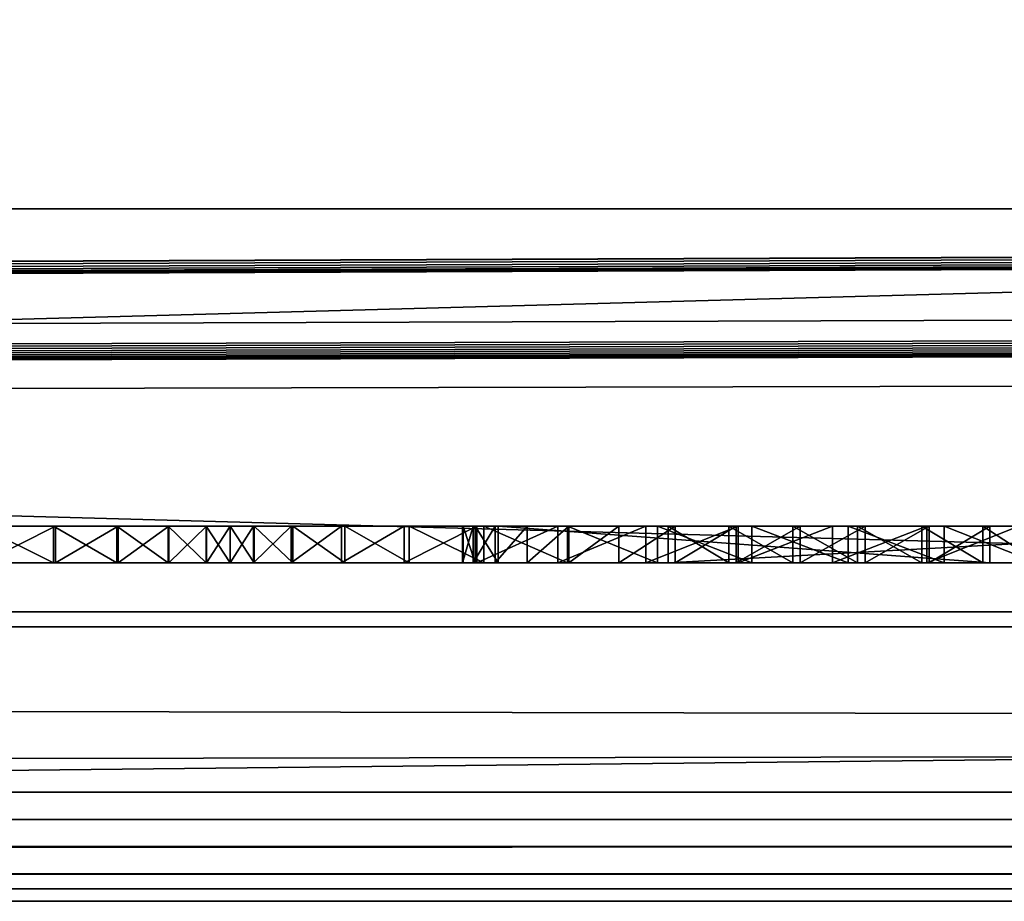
# Model space of a CAD drawing. Header units: inches. Extents: x -26.4 to 26.4, y 0 to 14.
# Tile 18 of 41: x -0.326 to -0.056, y -0.03 to 0.212. Entities that reach past the tile are written whole.
import ezdxf

# ---------------------------------------------------------------- set-up
doc = ezdxf.new("R2010")
doc.units = ezdxf.units.IN
doc.header["$LTSCALE"] = 65.185185
doc.header["$MEASUREMENT"] = 0
for name, color, linetype in [('10', 7, 'CONTINUOUS'), ('11', 7, 'CONTINUOUS'), ('118', 7, 'CONTINUOUS'), ('119', 7, 'CONTINUOUS'), ('121', 7, 'CONTINUOUS'), ('143', 7, 'CONTINUOUS'), ('146', 7, 'CONTINUOUS'), ('147', 7, 'CONTINUOUS'), ('162', 7, 'CONTINUOUS'), ('163', 7, 'CONTINUOUS'), ('164', 7, 'CONTINUOUS'), ('165', 7, 'CONTINUOUS'), ('169', 7, 'CONTINUOUS'), ('17', 7, 'CONTINUOUS'), ('170', 7, 'CONTINUOUS'), ('18', 7, 'CONTINUOUS'), ('19', 7, 'CONTINUOUS'), ('22', 7, 'CONTINUOUS'), ('23', 7, 'CONTINUOUS'), ('6', 7, 'CONTINUOUS'), ('7', 7, 'CONTINUOUS'), ('8', 7, 'CONTINUOUS'), ('9', 7, 'CONTINUOUS')]:
    doc.layers.add(name, color=color, linetype=linetype)

msp = doc.modelspace()

# ---------------------------------------------------------------- linework, layer by layer
at = {"layer": '10', "color": 7, "linetype": 'Continuous'}
for points in [[(-26.226, 0, -0.5), (26.226, 0, -0.5), (-26.226, -0.015, -0.5), (-26.226, 0, -0.5)], [(26.226, 0, -0.5), (-26.226, -0.03, -0.5), (-26.226, -0.015, -0.5), (26.226, 0, -0.5)], [(-26.226, -0.03, -0.5), (26.226, 0, -0.5), (26.226, -0.015, -0.5), (-26.226, -0.03, -0.5)], [(26.226, -0.03, -0.5), (-26.226, -0.03, -0.5), (26.226, -0.015, -0.5), (26.226, -0.03, -0.5)]]:
    msp.add_3dface(points, dxfattribs=at)
at = {"layer": '11', "color": 7, "linetype": 'Continuous'}
for points in [[(26.1635, 1.97, -0.03), (26.1635, 0, -0.03), (-26.1635, 0, -0.03), (26.1635, 1.97, -0.03)], [(26.1635, 1.97, -0.03), (-26.1635, 0, -0.03), (-26.1635, 1.97, -0.03), (26.1635, 1.97, -0.03)]]:
    msp.add_3dface(points, dxfattribs=at)
at = {"layer": '118', "color": 7, "linetype": 'Continuous'}
for points in [[(3.405, 0.04541, 19.00447), (3.405, -0.02655, 20.37759), (-3.405, -0.02655, 20.37759), (3.405, 0.04541, 19.00447)], [(-3.405, 0.04541, 19.00447), (3.405, 0.04541, 19.00447), (-3.405, -0.02655, 20.37759), (-3.405, 0.04541, 19.00447)]]:
    msp.add_3dface(points, dxfattribs=at)
at = {"layer": '119', "color": 7, "linetype": 'Continuous'}
for points in [[(-3.405, 0.23216, 19.01426), (3.405, 0.23216, 19.01426), (-3.405, 0.04541, 19.00447), (-3.405, 0.23216, 19.01426)], [(3.405, 0.23216, 19.01426), (3.405, 0.04541, 19.00447), (-3.405, 0.04541, 19.00447), (3.405, 0.23216, 19.01426)]]:
    msp.add_3dface(points, dxfattribs=at)
at = {"layer": '121', "color": 7, "linetype": 'Continuous'}
for points in [[(3.405, 0.16019, 20.38737), (-3.405, 0.16019, 20.38737), (3.405, -0.02655, 20.37759), (3.405, 0.16019, 20.38737)], [(3.405, -0.02655, 20.37759), (-3.405, 0.16019, 20.38737), (-3.405, -0.02655, 20.37759), (3.405, -0.02655, 20.37759)]]:
    msp.add_3dface(points, dxfattribs=at)
at = {"layer": '143', "color": 7, "linetype": 'Continuous'}
for points in [[(-0.3373, 0.063, 0.61886), (-0.332, 0.063, 0.482), (-0.31702, 0.063, 0.60216), (-0.3373, 0.063, 0.61886)], [(-0.31643, 0.063, 0.36242), (-0.33372, 0.063, 0.46344), (-0.33646, 0.063, 0.34573), (-0.31643, 0.063, 0.36242)], [(-0.332, 0.063, 0.482), (-0.33372, 0.063, 0.46344), (-0.31643, 0.063, 0.36242), (-0.332, 0.063, 0.482)], [(-0.31702, 0.063, 0.60216), (-0.332, 0.063, 0.482), (-0.31643, 0.063, 0.36242), (-0.31702, 0.063, 0.60216)], [(-0.29962, 0.063, 0.58249), (-0.31702, 0.063, 0.60216), (-0.31643, 0.063, 0.36242), (-0.29962, 0.063, 0.58249)], [(-0.29924, 0.063, 0.38201), (-0.29962, 0.063, 0.58249), (-0.31643, 0.063, 0.36242), (-0.29924, 0.063, 0.38201)], [(-0.28551, 0.063, 0.56033), (-0.29962, 0.063, 0.58249), (-0.29924, 0.063, 0.38201), (-0.28551, 0.063, 0.56033)], [(-0.28531, 0.063, 0.40404), (-0.28551, 0.063, 0.56033), (-0.29924, 0.063, 0.38201), (-0.28531, 0.063, 0.40404)], [(-0.27505, 0.063, 0.53623), (-0.28551, 0.063, 0.56033), (-0.28531, 0.063, 0.40404), (-0.27505, 0.063, 0.53623)], [(-0.27498, 0.063, 0.42797), (-0.27505, 0.063, 0.53623), (-0.28531, 0.063, 0.40404), (-0.27498, 0.063, 0.42797)], [(-0.2685, 0.063, 0.51079), (-0.27505, 0.063, 0.53623), (-0.2685, 0.063, 0.45321), (-0.2685, 0.063, 0.51079)], [(-0.2685, 0.063, 0.45321), (-0.27505, 0.063, 0.53623), (-0.27498, 0.063, 0.42797), (-0.2685, 0.063, 0.45321)], [(-0.26188, 0.063, 0.53644), (-0.2685, 0.063, 0.51079), (-0.26203, 0.063, 0.42802), (-0.26188, 0.063, 0.53644)], [(-0.26203, 0.063, 0.42802), (-0.2685, 0.063, 0.51079), (-0.2685, 0.063, 0.45321), (-0.26203, 0.063, 0.42802)], [(-0.25173, 0.063, 0.40413), (-0.26188, 0.063, 0.53644), (-0.26203, 0.063, 0.42802), (-0.25173, 0.063, 0.40413)], [(-0.25128, 0.063, 0.56072), (-0.26188, 0.063, 0.53644), (-0.25173, 0.063, 0.40413), (-0.25128, 0.063, 0.56072)], [(-0.23785, 0.063, 0.38213), (-0.25128, 0.063, 0.56072), (-0.25173, 0.063, 0.40413), (-0.23785, 0.063, 0.38213)], [(-0.23698, 0.063, 0.58302), (-0.25128, 0.063, 0.56072), (-0.23785, 0.063, 0.38213), (-0.23698, 0.063, 0.58302)], [(-0.22072, 0.063, 0.36256), (-0.23698, 0.063, 0.58302), (-0.23785, 0.063, 0.38213), (-0.22072, 0.063, 0.36256)], [(-0.21934, 0.063, 0.60277), (-0.23698, 0.063, 0.58302), (-0.22072, 0.063, 0.36256), (-0.21934, 0.063, 0.60277)], [(-0.20075, 0.063, 0.34588), (-0.21934, 0.063, 0.60277), (-0.22072, 0.063, 0.36256), (-0.20075, 0.063, 0.34588)], [(-0.19879, 0.063, 0.61949), (-0.21934, 0.063, 0.60277), (-0.20174, 0.063, 0.50746), (-0.19879, 0.063, 0.61949)], [(-0.21934, 0.063, 0.60277), (-0.20075, 0.063, 0.34588), (-0.20451, 0.063, 0.47203), (-0.21934, 0.063, 0.60277)], [(-0.20174, 0.063, 0.50746), (-0.21934, 0.063, 0.60277), (-0.20469, 0.063, 0.48987), (-0.20174, 0.063, 0.50746)], [(-0.20469, 0.063, 0.48987), (-0.21934, 0.063, 0.60277), (-0.20451, 0.063, 0.47203), (-0.20469, 0.063, 0.48987)], [(-0.20451, 0.063, 0.47203), (-0.20075, 0.063, 0.34588), (-0.20119, 0.063, 0.45451), (-0.20451, 0.063, 0.47203)], [(-0.19573, 0.063, 0.52426), (-0.19879, 0.063, 0.61949), (-0.20174, 0.063, 0.50746), (-0.19573, 0.063, 0.52426)], [(-0.20075, 0.063, 0.34588), (-0.19483, 0.063, 0.43784), (-0.20119, 0.063, 0.45451), (-0.20075, 0.063, 0.34588)], [(-0.20075, 0.063, 0.34588), (-0.17844, 0.063, 0.33251), (-0.19483, 0.063, 0.43784), (-0.20075, 0.063, 0.34588)], [(-0.17586, 0.063, 0.63275), (-0.19879, 0.063, 0.61949), (-0.18687, 0.063, 0.53974), (-0.17586, 0.063, 0.63275)], [(-0.18687, 0.063, 0.53974), (-0.19879, 0.063, 0.61949), (-0.19573, 0.063, 0.52426), (-0.18687, 0.063, 0.53974)], [(-0.15432, 0.063, 0.32276), (-0.14816, 0.063, 0.39117), (-0.19483, 0.063, 0.43784), (-0.15432, 0.063, 0.32276)], [(-0.19483, 0.063, 0.43784), (-0.14816, 0.063, 0.39117), (-0.05984, 0.063, 0.57283), (-0.19483, 0.063, 0.43784)], [(-0.17844, 0.063, 0.33251), (-0.15432, 0.063, 0.32276), (-0.19483, 0.063, 0.43784), (-0.17844, 0.063, 0.33251)], [(-0.17542, 0.063, 0.55342), (-0.17586, 0.063, 0.63275), (-0.18687, 0.063, 0.53974), (-0.17542, 0.063, 0.55342)], [(-0.15111, 0.063, 0.64222), (-0.17586, 0.063, 0.63275), (-0.16174, 0.063, 0.56487), (-0.15111, 0.063, 0.64222)], [(-0.16174, 0.063, 0.56487), (-0.17586, 0.063, 0.63275), (-0.17542, 0.063, 0.55342), (-0.16174, 0.063, 0.56487)], [(-0.14626, 0.063, 0.57373), (-0.15111, 0.063, 0.64222), (-0.16174, 0.063, 0.56487), (-0.14626, 0.063, 0.57373)], [(-0.12898, 0.063, 0.31688), (-0.14816, 0.063, 0.39117), (-0.15432, 0.063, 0.32276), (-0.12898, 0.063, 0.31688)], [(-0.12519, 0.063, 0.64765), (-0.15111, 0.063, 0.64222), (-0.12946, 0.063, 0.57974), (-0.12519, 0.063, 0.64765)], [(-0.12946, 0.063, 0.57974), (-0.15111, 0.063, 0.64222), (-0.14626, 0.063, 0.57373), (-0.12946, 0.063, 0.57974)], [(-0.14816, 0.063, 0.39117), (0.0351, 0.063, 0.57442), (-0.05984, 0.063, 0.57283), (-0.14816, 0.063, 0.39117)], [(-0.13149, 0.063, 0.38481), (-0.14816, 0.063, 0.39117), (-0.12898, 0.063, 0.31688), (-0.13149, 0.063, 0.38481)], [(-0.11397, 0.063, 0.38149), (-0.13149, 0.063, 0.38481), (-0.12898, 0.063, 0.31688), (-0.11397, 0.063, 0.38149)], [(-0.11187, 0.063, 0.58269), (-0.12519, 0.063, 0.64765), (-0.12946, 0.063, 0.57974), (-0.11187, 0.063, 0.58269)], [(-0.10304, 0.063, 0.315), (-0.11397, 0.063, 0.38149), (-0.12898, 0.063, 0.31688), (-0.10304, 0.063, 0.315)], [(-0.09873, 0.063, 0.64892), (-0.12519, 0.063, 0.64765), (-0.11187, 0.063, 0.58269), (-0.09873, 0.063, 0.64892)], [(-0.09613, 0.063, 0.38131), (-0.11397, 0.063, 0.38149), (-0.10304, 0.063, 0.315), (-0.09613, 0.063, 0.38131)], [(-0.09403, 0.063, 0.58251), (-0.09873, 0.063, 0.64892), (-0.11187, 0.063, 0.58269), (-0.09403, 0.063, 0.58251)], [(-0.07711, 0.063, 0.31718), (-0.09613, 0.063, 0.38131), (-0.10304, 0.063, 0.315), (-0.07711, 0.063, 0.31718)], [(-0.0724, 0.063, 0.64598), (-0.09873, 0.063, 0.64892), (-0.07651, 0.063, 0.57919), (-0.0724, 0.063, 0.64598)], [(-0.07651, 0.063, 0.57919), (-0.09873, 0.063, 0.64892), (-0.09403, 0.063, 0.58251), (-0.07651, 0.063, 0.57919)], [(-0.07854, 0.063, 0.38426), (-0.09613, 0.063, 0.38131), (-0.07711, 0.063, 0.31718), (-0.07854, 0.063, 0.38426)], [(-0.06174, 0.063, 0.39027), (-0.07854, 0.063, 0.38426), (-0.07711, 0.063, 0.31718), (-0.06174, 0.063, 0.39027)], [(-0.05184, 0.063, 0.32335), (-0.06174, 0.063, 0.39027), (-0.07711, 0.063, 0.31718), (-0.05184, 0.063, 0.32335)], [(-0.05984, 0.063, 0.57283), (-0.0724, 0.063, 0.64598), (-0.07651, 0.063, 0.57919), (-0.05984, 0.063, 0.57283)], [(-0.04687, 0.063, 0.63892), (-0.0724, 0.063, 0.64598), (-0.05984, 0.063, 0.57283), (-0.04687, 0.063, 0.63892)], [(-0.04626, 0.063, 0.39913), (-0.06174, 0.063, 0.39027), (-0.05184, 0.063, 0.32335), (-0.04626, 0.063, 0.39913)], [(0.0351, 0.063, 0.57442), (-0.04687, 0.063, 0.63892), (-0.05984, 0.063, 0.57283), (0.0351, 0.063, 0.57442)]]:
    msp.add_3dface(points, dxfattribs=at)
at = {"layer": '146', "color": 7, "linetype": 'Continuous'}
for points in [[(-0.33646, 0.073, 0.34573), (-0.31643, 0.073, 0.36242), (-0.33646, 0.063, 0.34573), (-0.33646, 0.073, 0.34573)], [(-0.31643, 0.073, 0.36242), (-0.31643, 0.063, 0.36242), (-0.33646, 0.063, 0.34573), (-0.31643, 0.073, 0.36242)], [(-0.31643, 0.073, 0.36242), (-0.29924, 0.073, 0.38201), (-0.31643, 0.063, 0.36242), (-0.31643, 0.073, 0.36242)], [(-0.29924, 0.073, 0.38201), (-0.29924, 0.063, 0.38201), (-0.31643, 0.063, 0.36242), (-0.29924, 0.073, 0.38201)], [(-0.29924, 0.073, 0.38201), (-0.28531, 0.073, 0.40404), (-0.29924, 0.063, 0.38201), (-0.29924, 0.073, 0.38201)], [(-0.28531, 0.073, 0.40404), (-0.28531, 0.063, 0.40404), (-0.29924, 0.063, 0.38201), (-0.28531, 0.073, 0.40404)], [(-0.28531, 0.073, 0.40404), (-0.27498, 0.073, 0.42797), (-0.28531, 0.063, 0.40404), (-0.28531, 0.073, 0.40404)], [(-0.27498, 0.073, 0.42797), (-0.27498, 0.063, 0.42797), (-0.28531, 0.063, 0.40404), (-0.27498, 0.073, 0.42797)], [(-0.27498, 0.073, 0.42797), (-0.2685, 0.073, 0.45321), (-0.27498, 0.063, 0.42797), (-0.27498, 0.073, 0.42797)], [(-0.2685, 0.073, 0.45321), (-0.2685, 0.063, 0.45321), (-0.27498, 0.063, 0.42797), (-0.2685, 0.073, 0.45321)]]:
    msp.add_3dface(points, dxfattribs=at)
at = {"layer": '147', "color": 7, "linetype": 'Continuous'}
for points in [[(-0.2685, 0.073, 0.45321), (-0.26203, 0.073, 0.42802), (-0.2685, 0.063, 0.45321), (-0.2685, 0.073, 0.45321)], [(-0.26203, 0.073, 0.42802), (-0.26203, 0.063, 0.42802), (-0.2685, 0.063, 0.45321), (-0.26203, 0.073, 0.42802)], [(-0.26203, 0.073, 0.42802), (-0.25173, 0.073, 0.40413), (-0.26203, 0.063, 0.42802), (-0.26203, 0.073, 0.42802)], [(-0.25173, 0.073, 0.40413), (-0.25173, 0.063, 0.40413), (-0.26203, 0.063, 0.42802), (-0.25173, 0.073, 0.40413)], [(-0.25173, 0.073, 0.40413), (-0.23785, 0.073, 0.38213), (-0.25173, 0.063, 0.40413), (-0.25173, 0.073, 0.40413)], [(-0.23785, 0.073, 0.38213), (-0.23785, 0.063, 0.38213), (-0.25173, 0.063, 0.40413), (-0.23785, 0.073, 0.38213)], [(-0.23785, 0.073, 0.38213), (-0.22071, 0.073, 0.36256), (-0.23785, 0.063, 0.38213), (-0.23785, 0.073, 0.38213)], [(-0.22071, 0.073, 0.36256), (-0.22072, 0.063, 0.36256), (-0.23785, 0.063, 0.38213), (-0.22071, 0.073, 0.36256)], [(-0.22071, 0.073, 0.36256), (-0.20075, 0.073, 0.34588), (-0.22072, 0.063, 0.36256), (-0.22071, 0.073, 0.36256)], [(-0.20075, 0.073, 0.34588), (-0.20075, 0.063, 0.34588), (-0.22072, 0.063, 0.36256), (-0.20075, 0.073, 0.34588)], [(-0.20075, 0.073, 0.34588), (-0.17844, 0.073, 0.33251), (-0.20075, 0.063, 0.34588), (-0.20075, 0.073, 0.34588)], [(-0.17844, 0.073, 0.33251), (-0.17844, 0.063, 0.33251), (-0.20075, 0.063, 0.34588), (-0.17844, 0.073, 0.33251)], [(-0.17844, 0.073, 0.33251), (-0.15432, 0.073, 0.32276), (-0.17844, 0.063, 0.33251), (-0.17844, 0.073, 0.33251)], [(-0.15432, 0.073, 0.32276), (-0.15432, 0.063, 0.32276), (-0.17844, 0.063, 0.33251), (-0.15432, 0.073, 0.32276)], [(-0.15432, 0.073, 0.32276), (-0.12898, 0.073, 0.31688), (-0.15432, 0.063, 0.32276), (-0.15432, 0.073, 0.32276)], [(-0.12898, 0.073, 0.31688), (-0.12898, 0.063, 0.31688), (-0.15432, 0.063, 0.32276), (-0.12898, 0.073, 0.31688)], [(-0.12898, 0.073, 0.31688), (-0.10304, 0.073, 0.315), (-0.12898, 0.063, 0.31688), (-0.12898, 0.073, 0.31688)], [(-0.10304, 0.073, 0.315), (-0.10304, 0.063, 0.315), (-0.12898, 0.063, 0.31688), (-0.10304, 0.073, 0.315)], [(-0.10304, 0.073, 0.315), (-0.07711, 0.073, 0.31718), (-0.10304, 0.063, 0.315), (-0.10304, 0.073, 0.315)], [(-0.07711, 0.073, 0.31718), (-0.07711, 0.063, 0.31718), (-0.10304, 0.063, 0.315), (-0.07711, 0.073, 0.31718)], [(-0.07711, 0.073, 0.31718), (-0.05184, 0.073, 0.32335), (-0.07711, 0.063, 0.31718), (-0.07711, 0.073, 0.31718)], [(-0.05184, 0.073, 0.32335), (-0.05184, 0.063, 0.32335), (-0.07711, 0.063, 0.31718), (-0.05184, 0.073, 0.32335)]]:
    msp.add_3dface(points, dxfattribs=at)
at = {"layer": '162', "color": 7, "linetype": 'Continuous'}
for points in [[(-0.13149, 0.073, 0.38481), (-0.14816, 0.073, 0.39117), (-0.13149, 0.063, 0.38481), (-0.13149, 0.073, 0.38481)], [(-0.14816, 0.073, 0.39117), (-0.14816, 0.063, 0.39117), (-0.13149, 0.063, 0.38481), (-0.14816, 0.073, 0.39117)], [(-0.11397, 0.073, 0.38149), (-0.13149, 0.073, 0.38481), (-0.11397, 0.063, 0.38149), (-0.11397, 0.073, 0.38149)], [(-0.13149, 0.073, 0.38481), (-0.13149, 0.063, 0.38481), (-0.11397, 0.063, 0.38149), (-0.13149, 0.073, 0.38481)], [(-0.09613, 0.073, 0.38131), (-0.11397, 0.073, 0.38149), (-0.09613, 0.063, 0.38131), (-0.09613, 0.073, 0.38131)], [(-0.11397, 0.073, 0.38149), (-0.11397, 0.063, 0.38149), (-0.09613, 0.063, 0.38131), (-0.11397, 0.073, 0.38149)], [(-0.07854, 0.073, 0.38426), (-0.09613, 0.073, 0.38131), (-0.07854, 0.063, 0.38426), (-0.07854, 0.073, 0.38426)], [(-0.09613, 0.073, 0.38131), (-0.09613, 0.063, 0.38131), (-0.07854, 0.063, 0.38426), (-0.09613, 0.073, 0.38131)], [(-0.06174, 0.073, 0.39027), (-0.07854, 0.073, 0.38426), (-0.06174, 0.063, 0.39027), (-0.06174, 0.073, 0.39027)], [(-0.07854, 0.073, 0.38426), (-0.07854, 0.063, 0.38426), (-0.06174, 0.063, 0.39027), (-0.07854, 0.073, 0.38426)], [(-0.04626, 0.073, 0.39913), (-0.06174, 0.073, 0.39027), (-0.04626, 0.063, 0.39913), (-0.04626, 0.073, 0.39913)], [(-0.06174, 0.073, 0.39027), (-0.06174, 0.063, 0.39027), (-0.04626, 0.063, 0.39913), (-0.06174, 0.073, 0.39027)]]:
    msp.add_3dface(points, dxfattribs=at)
at = {"layer": '163', "color": 7, "linetype": 'Continuous'}
for points in [[(-0.14816, 0.073, 0.39117), (0.0351, 0.073, 0.57442), (-0.14816, 0.063, 0.39117), (-0.14816, 0.073, 0.39117)], [(0.0351, 0.073, 0.57442), (0.0351, 0.063, 0.57442), (-0.14816, 0.063, 0.39117), (0.0351, 0.073, 0.57442)]]:
    msp.add_3dface(points, dxfattribs=at)
at = {"layer": '164', "color": 7, "linetype": 'Continuous'}
for points in [[(-0.26188, 0.073, 0.53644), (-0.2685, 0.073, 0.51079), (-0.26188, 0.063, 0.53644), (-0.26188, 0.073, 0.53644)], [(-0.2685, 0.073, 0.51079), (-0.2685, 0.063, 0.51079), (-0.26188, 0.063, 0.53644), (-0.2685, 0.073, 0.51079)], [(-0.25128, 0.073, 0.56072), (-0.26188, 0.073, 0.53644), (-0.25128, 0.063, 0.56072), (-0.25128, 0.073, 0.56072)], [(-0.26188, 0.073, 0.53644), (-0.26188, 0.063, 0.53644), (-0.25128, 0.063, 0.56072), (-0.26188, 0.073, 0.53644)], [(-0.23698, 0.073, 0.58302), (-0.25128, 0.073, 0.56072), (-0.23698, 0.063, 0.58302), (-0.23698, 0.073, 0.58302)], [(-0.25128, 0.073, 0.56072), (-0.25128, 0.063, 0.56072), (-0.23698, 0.063, 0.58302), (-0.25128, 0.073, 0.56072)], [(-0.21934, 0.073, 0.60277), (-0.23698, 0.073, 0.58302), (-0.21934, 0.063, 0.60277), (-0.21934, 0.073, 0.60277)], [(-0.23698, 0.073, 0.58302), (-0.23698, 0.063, 0.58302), (-0.21934, 0.063, 0.60277), (-0.23698, 0.073, 0.58302)], [(-0.19879, 0.073, 0.61949), (-0.21934, 0.073, 0.60277), (-0.19879, 0.063, 0.61949), (-0.19879, 0.073, 0.61949)], [(-0.21934, 0.073, 0.60277), (-0.21934, 0.063, 0.60277), (-0.19879, 0.063, 0.61949), (-0.21934, 0.073, 0.60277)], [(-0.17586, 0.073, 0.63275), (-0.19879, 0.073, 0.61949), (-0.17586, 0.063, 0.63275), (-0.17586, 0.073, 0.63275)], [(-0.19879, 0.073, 0.61949), (-0.19879, 0.063, 0.61949), (-0.17586, 0.063, 0.63275), (-0.19879, 0.073, 0.61949)], [(-0.15111, 0.073, 0.64222), (-0.17586, 0.073, 0.63275), (-0.15111, 0.063, 0.64222), (-0.15111, 0.073, 0.64222)], [(-0.17586, 0.073, 0.63275), (-0.17586, 0.063, 0.63275), (-0.15111, 0.063, 0.64222), (-0.17586, 0.073, 0.63275)], [(-0.12519, 0.073, 0.64765), (-0.15111, 0.073, 0.64222), (-0.12519, 0.063, 0.64765), (-0.12519, 0.073, 0.64765)], [(-0.15111, 0.073, 0.64222), (-0.15111, 0.063, 0.64222), (-0.12519, 0.063, 0.64765), (-0.15111, 0.073, 0.64222)], [(-0.09873, 0.073, 0.64892), (-0.12519, 0.073, 0.64765), (-0.09873, 0.063, 0.64892), (-0.09873, 0.073, 0.64892)], [(-0.12519, 0.073, 0.64765), (-0.12519, 0.063, 0.64765), (-0.09873, 0.063, 0.64892), (-0.12519, 0.073, 0.64765)], [(-0.0724, 0.073, 0.64598), (-0.09873, 0.073, 0.64892), (-0.0724, 0.063, 0.64598), (-0.0724, 0.073, 0.64598)], [(-0.09873, 0.073, 0.64892), (-0.09873, 0.063, 0.64892), (-0.0724, 0.063, 0.64598), (-0.09873, 0.073, 0.64892)], [(-0.04687, 0.073, 0.63892), (-0.0724, 0.073, 0.64598), (-0.04687, 0.063, 0.63892), (-0.04687, 0.073, 0.63892)], [(-0.0724, 0.073, 0.64598), (-0.0724, 0.063, 0.64598), (-0.04687, 0.063, 0.63892), (-0.0724, 0.073, 0.64598)]]:
    msp.add_3dface(points, dxfattribs=at)
at = {"layer": '165', "color": 7, "linetype": 'Continuous'}
for points in [[(-0.31702, 0.073, 0.60216), (-0.3373, 0.073, 0.61886), (-0.31702, 0.063, 0.60216), (-0.31702, 0.073, 0.60216)], [(-0.3373, 0.073, 0.61886), (-0.3373, 0.063, 0.61886), (-0.31702, 0.063, 0.60216), (-0.3373, 0.073, 0.61886)], [(-0.29961, 0.073, 0.58249), (-0.31702, 0.073, 0.60216), (-0.29962, 0.063, 0.58249), (-0.29961, 0.073, 0.58249)], [(-0.31702, 0.073, 0.60216), (-0.31702, 0.063, 0.60216), (-0.29962, 0.063, 0.58249), (-0.31702, 0.073, 0.60216)], [(-0.29961, 0.073, 0.58249), (-0.29962, 0.063, 0.58249), (-0.28551, 0.063, 0.56033), (-0.29961, 0.073, 0.58249)], [(-0.28551, 0.073, 0.56033), (-0.29961, 0.073, 0.58249), (-0.28551, 0.063, 0.56033), (-0.28551, 0.073, 0.56033)], [(-0.27505, 0.073, 0.53623), (-0.28551, 0.073, 0.56033), (-0.27505, 0.063, 0.53623), (-0.27505, 0.073, 0.53623)], [(-0.28551, 0.073, 0.56033), (-0.28551, 0.063, 0.56033), (-0.27505, 0.063, 0.53623), (-0.28551, 0.073, 0.56033)], [(-0.2685, 0.073, 0.51079), (-0.27505, 0.073, 0.53623), (-0.2685, 0.063, 0.51079), (-0.2685, 0.073, 0.51079)], [(-0.27505, 0.073, 0.53623), (-0.27505, 0.063, 0.53623), (-0.2685, 0.063, 0.51079), (-0.27505, 0.073, 0.53623)]]:
    msp.add_3dface(points, dxfattribs=at)
at = {"layer": '169', "color": 7, "linetype": 'Continuous'}
for points in [[(-0.20451, 0.073, 0.47203), (-0.20469, 0.073, 0.48987), (-0.20451, 0.063, 0.47203), (-0.20451, 0.073, 0.47203)], [(-0.20469, 0.073, 0.48987), (-0.20174, 0.073, 0.50746), (-0.20469, 0.063, 0.48987), (-0.20469, 0.073, 0.48987)], [(-0.20469, 0.073, 0.48987), (-0.20469, 0.063, 0.48987), (-0.20451, 0.063, 0.47203), (-0.20469, 0.073, 0.48987)], [(-0.20174, 0.073, 0.50746), (-0.20174, 0.063, 0.50746), (-0.20469, 0.063, 0.48987), (-0.20174, 0.073, 0.50746)], [(-0.20119, 0.073, 0.45451), (-0.20451, 0.073, 0.47203), (-0.20119, 0.063, 0.45451), (-0.20119, 0.073, 0.45451)], [(-0.20451, 0.073, 0.47203), (-0.20451, 0.063, 0.47203), (-0.20119, 0.063, 0.45451), (-0.20451, 0.073, 0.47203)], [(-0.20174, 0.073, 0.50746), (-0.19573, 0.073, 0.52426), (-0.20174, 0.063, 0.50746), (-0.20174, 0.073, 0.50746)], [(-0.19573, 0.073, 0.52426), (-0.19573, 0.063, 0.52426), (-0.20174, 0.063, 0.50746), (-0.19573, 0.073, 0.52426)], [(-0.19483, 0.073, 0.43784), (-0.20119, 0.073, 0.45451), (-0.19483, 0.063, 0.43784), (-0.19483, 0.073, 0.43784)], [(-0.19483, 0.063, 0.43784), (-0.20119, 0.073, 0.45451), (-0.20119, 0.063, 0.45451), (-0.19483, 0.063, 0.43784)], [(-0.19573, 0.073, 0.52426), (-0.18687, 0.073, 0.53974), (-0.19573, 0.063, 0.52426), (-0.19573, 0.073, 0.52426)], [(-0.18687, 0.073, 0.53974), (-0.18687, 0.063, 0.53974), (-0.19573, 0.063, 0.52426), (-0.18687, 0.073, 0.53974)], [(-0.18687, 0.073, 0.53974), (-0.17542, 0.073, 0.55342), (-0.18687, 0.063, 0.53974), (-0.18687, 0.073, 0.53974)], [(-0.17542, 0.073, 0.55342), (-0.17542, 0.063, 0.55342), (-0.18687, 0.063, 0.53974), (-0.17542, 0.073, 0.55342)], [(-0.17542, 0.073, 0.55342), (-0.16174, 0.073, 0.56487), (-0.17542, 0.063, 0.55342), (-0.17542, 0.073, 0.55342)], [(-0.16174, 0.073, 0.56487), (-0.16174, 0.063, 0.56487), (-0.17542, 0.063, 0.55342), (-0.16174, 0.073, 0.56487)], [(-0.16174, 0.073, 0.56487), (-0.14626, 0.073, 0.57373), (-0.16174, 0.063, 0.56487), (-0.16174, 0.073, 0.56487)], [(-0.14626, 0.073, 0.57373), (-0.14626, 0.063, 0.57373), (-0.16174, 0.063, 0.56487), (-0.14626, 0.073, 0.57373)], [(-0.14626, 0.073, 0.57373), (-0.12946, 0.073, 0.57974), (-0.14626, 0.063, 0.57373), (-0.14626, 0.073, 0.57373)], [(-0.12946, 0.073, 0.57974), (-0.12946, 0.063, 0.57974), (-0.14626, 0.063, 0.57373), (-0.12946, 0.073, 0.57974)], [(-0.12946, 0.073, 0.57974), (-0.11187, 0.073, 0.58269), (-0.12946, 0.063, 0.57974), (-0.12946, 0.073, 0.57974)], [(-0.11187, 0.073, 0.58269), (-0.11187, 0.063, 0.58269), (-0.12946, 0.063, 0.57974), (-0.11187, 0.073, 0.58269)], [(-0.11187, 0.073, 0.58269), (-0.09403, 0.073, 0.58251), (-0.11187, 0.063, 0.58269), (-0.11187, 0.073, 0.58269)], [(-0.09403, 0.073, 0.58251), (-0.09403, 0.063, 0.58251), (-0.11187, 0.063, 0.58269), (-0.09403, 0.073, 0.58251)], [(-0.09403, 0.073, 0.58251), (-0.07651, 0.073, 0.57919), (-0.09403, 0.063, 0.58251), (-0.09403, 0.073, 0.58251)], [(-0.07651, 0.073, 0.57919), (-0.07651, 0.063, 0.57919), (-0.09403, 0.063, 0.58251), (-0.07651, 0.073, 0.57919)], [(-0.07651, 0.073, 0.57919), (-0.05984, 0.073, 0.57283), (-0.07651, 0.063, 0.57919), (-0.07651, 0.073, 0.57919)], [(-0.05984, 0.073, 0.57283), (-0.05984, 0.063, 0.57283), (-0.07651, 0.063, 0.57919), (-0.05984, 0.073, 0.57283)]]:
    msp.add_3dface(points, dxfattribs=at)
at = {"layer": '17', "color": 7, "linetype": 'Continuous'}
for points in [[(-25.3225, -0.03), (25.3225, -0.03), (-25.3225, 0.073), (-25.3225, -0.03)], [(25.3225, -0.03), (25.3225, 0.073), (-25.3225, 0.073), (25.3225, -0.03)]]:
    msp.add_3dface(points, dxfattribs=at)
at = {"layer": '170', "color": 7, "linetype": 'Continuous'}
for points in [[(-0.05984, 0.073, 0.57283), (-0.19483, 0.073, 0.43784), (-0.05984, 0.063, 0.57283), (-0.05984, 0.073, 0.57283)], [(-0.19483, 0.073, 0.43784), (-0.19483, 0.063, 0.43784), (-0.05984, 0.063, 0.57283), (-0.19483, 0.073, 0.43784)]]:
    msp.add_3dface(points, dxfattribs=at)
at = {"layer": '18', "color": 7, "linetype": 'Continuous'}
for points in [[(25.3225, -0.03, 22.5), (-25.3225, -0.03, 22.5), (25.3225, 0.04948, 22.5), (25.3225, -0.03, 22.5)], [(25.3225, 0.04948, 22.5), (-25.3225, -0.03, 22.5), (-25.3225, 0.04948, 22.5), (25.3225, 0.04948, 22.5)]]:
    msp.add_3dface(points, dxfattribs=at)
at = {"layer": '19', "color": 7, "linetype": 'Continuous'}
for points in [[(-25.3225, 0.04948, 22.5), (12.8155, 0.17043, 20.19214), (18.172, 0.17762, 20.05483), (-25.3225, 0.04948, 22.5)], [(-25.3225, 0.04948, 22.5), (18.172, 0.17762, 20.05483), (18.17369, 0.1765, 20.07631), (-25.3225, 0.04948, 22.5)], [(18.17873, 0.1754, 20.09726), (-25.3225, 0.04948, 22.5), (18.17369, 0.1765, 20.07631), (18.17873, 0.1754, 20.09726)], [(18.18699, 0.17435, 20.11717), (-25.3225, 0.04948, 22.5), (18.17873, 0.1754, 20.09726), (18.18699, 0.17435, 20.11717)], [(18.19826, 0.17339, 20.13554), (-25.3225, 0.04948, 22.5), (18.18699, 0.17435, 20.11717), (18.19826, 0.17339, 20.13554)], [(-25.3225, 0.04948, 22.5), (3.45395, 0.16036, 20.38417), (7.07326, 0.17339, 20.13554), (-25.3225, 0.04948, 22.5)], [(7.08727, 0.17253, 20.15192), (-25.3225, 0.04948, 22.5), (7.07326, 0.17339, 20.13554), (7.08727, 0.17253, 20.15192)], [(18.21227, 0.17253, 20.15192), (-25.3225, 0.04948, 22.5), (18.19826, 0.17339, 20.13554), (18.21227, 0.17253, 20.15192)], [(7.10368, 0.1718, 20.16592), (-25.3225, 0.04948, 22.5), (7.08727, 0.17253, 20.15192), (7.10368, 0.1718, 20.16592)], [(18.22868, 0.1718, 20.16592), (-25.3225, 0.04948, 22.5), (18.21227, 0.17253, 20.15192), (18.22868, 0.1718, 20.16592)], [(7.12208, 0.17121, 20.17718), (-25.3225, 0.04948, 22.5), (7.10368, 0.1718, 20.16592), (7.12208, 0.17121, 20.17718)], [(18.24708, 0.17121, 20.17718), (-25.3225, 0.04948, 22.5), (18.22868, 0.1718, 20.16592), (18.24708, 0.17121, 20.17718)], [(7.14201, 0.17078, 20.18542), (-25.3225, 0.04948, 22.5), (7.12208, 0.17121, 20.17718), (7.14201, 0.17078, 20.18542)], [(18.26701, 0.17078, 20.18542), (-25.3225, 0.04948, 22.5), (18.24708, 0.17121, 20.17718), (18.26701, 0.17078, 20.18542)], [(7.16299, 0.17051, 20.19045), (-25.3225, 0.04948, 22.5), (7.14201, 0.17078, 20.18542), (7.16299, 0.17051, 20.19045)], [(18.28799, 0.17051, 20.19045), (-25.3225, 0.04948, 22.5), (18.26701, 0.17078, 20.18542), (18.28799, 0.17051, 20.19045)], [(7.1845, 0.17043, 20.19214), (-25.3225, 0.04948, 22.5), (7.16299, 0.17051, 20.19045), (7.1845, 0.17043, 20.19214)], [(18.3095, 0.17043, 20.19214), (-25.3225, 0.04948, 22.5), (18.28799, 0.17051, 20.19045), (18.3095, 0.17043, 20.19214)], [(25.3225, 0.04948, 22.5), (-25.3225, 0.04948, 22.5), (23.9405, 0.17043, 20.19214), (25.3225, 0.04948, 22.5)], [(12.8155, 0.17043, 20.19214), (-25.3225, 0.04948, 22.5), (7.1845, 0.17043, 20.19214), (12.8155, 0.17043, 20.19214)], [(23.9405, 0.17043, 20.19214), (-25.3225, 0.04948, 22.5), (18.3095, 0.17043, 20.19214), (23.9405, 0.17043, 20.19214)], [(3.45395, 0.16036, 20.38417), (-25.3225, 0.04948, 22.5), (3.405, 0.16019, 20.38737), (3.45395, 0.16036, 20.38417)], [(-25.3225, 0.04948, 22.5), (-3.405, 0.16019, 20.38737), (3.405, 0.16019, 20.38737), (-25.3225, 0.04948, 22.5)]]:
    msp.add_3dface(points, dxfattribs=at)
at = {"layer": '22', "color": 7, "linetype": 'Continuous'}
for points in [[(25.3225, 0.073, 1.053), (-24.65, 0.52936, 1.053), (-25.3225, 0.52936, 1.053), (25.3225, 0.073, 1.053)], [(25.3225, 0.073, 1.053), (-25.3225, 0.52936, 1.053), (-25.3225, 0.073, 1.053), (25.3225, 0.073, 1.053)], [(25.3225, 0.073, 1.053), (-23.475, 0.52936, 1.053), (-24.65, 0.52936, 1.053), (25.3225, 0.073, 1.053)], [(25.3225, 0.073, 1.053), (-22.725, 0.52936, 1.053), (-23.475, 0.52936, 1.053), (25.3225, 0.073, 1.053)], [(-22.725, 0.52936, 1.053), (25.3225, 0.073, 1.053), (-21.55, 0.52936, 1.053), (-22.725, 0.52936, 1.053)], [(25.3225, 0.073, 1.053), (-20.8, 0.52936, 1.053), (-21.55, 0.52936, 1.053), (25.3225, 0.073, 1.053)], [(-20.8, 0.52936, 1.053), (25.3225, 0.073, 1.053), (-19.625, 0.52936, 1.053), (-20.8, 0.52936, 1.053)], [(25.3225, 0.073, 1.053), (-18.875, 0.52936, 1.053), (-19.625, 0.52936, 1.053), (25.3225, 0.073, 1.053)], [(-18.875, 0.52936, 1.053), (25.3225, 0.073, 1.053), (-17.7, 0.52936, 1.053), (-18.875, 0.52936, 1.053)], [(25.3225, 0.073, 1.053), (-16.95, 0.52936, 1.053), (-17.7, 0.52936, 1.053), (25.3225, 0.073, 1.053)], [(-16.95, 0.52936, 1.053), (25.3225, 0.073, 1.053), (-15.775, 0.52936, 1.053), (-16.95, 0.52936, 1.053)], [(25.3225, 0.073, 1.053), (-15.025, 0.52936, 1.053), (-15.775, 0.52936, 1.053), (25.3225, 0.073, 1.053)], [(-15.025, 0.52936, 1.053), (25.3225, 0.073, 1.053), (-13.85, 0.52936, 1.053), (-15.025, 0.52936, 1.053)], [(25.3225, 0.073, 1.053), (-13.1, 0.52936, 1.053), (-13.85, 0.52936, 1.053), (25.3225, 0.073, 1.053)], [(-13.1, 0.52936, 1.053), (25.3225, 0.073, 1.053), (-11.925, 0.52936, 1.053), (-13.1, 0.52936, 1.053)], [(25.3225, 0.073, 1.053), (-11.175, 0.52936, 1.053), (-11.925, 0.52936, 1.053), (25.3225, 0.073, 1.053)], [(-11.175, 0.52936, 1.053), (25.3225, 0.073, 1.053), (-10, 0.52936, 1.053), (-11.175, 0.52936, 1.053)], [(25.3225, 0.073, 1.053), (-9.25, 0.52936, 1.053), (-10, 0.52936, 1.053), (25.3225, 0.073, 1.053)], [(-9.25, 0.52936, 1.053), (25.3225, 0.073, 1.053), (-8.075, 0.52936, 1.053), (-9.25, 0.52936, 1.053)], [(25.3225, 0.073, 1.053), (-7.325, 0.52936, 1.053), (-8.075, 0.52936, 1.053), (25.3225, 0.073, 1.053)], [(-7.325, 0.52936, 1.053), (25.3225, 0.073, 1.053), (-6.15, 0.52936, 1.053), (-7.325, 0.52936, 1.053)], [(25.3225, 0.073, 1.053), (-5.4, 0.52936, 1.053), (-6.15, 0.52936, 1.053), (25.3225, 0.073, 1.053)], [(-5.4, 0.52936, 1.053), (25.3225, 0.073, 1.053), (-4.225, 0.52936, 1.053), (-5.4, 0.52936, 1.053)], [(25.3225, 0.073, 1.053), (-3.475, 0.52936, 1.053), (-4.225, 0.52936, 1.053), (25.3225, 0.073, 1.053)], [(-3.475, 0.52936, 1.053), (25.3225, 0.073, 1.053), (-2.3, 0.52936, 1.053), (-3.475, 0.52936, 1.053)], [(25.3225, 0.073, 1.053), (-1.55, 0.52936, 1.053), (-2.3, 0.52936, 1.053), (25.3225, 0.073, 1.053)], [(-1.55, 0.52936, 1.053), (25.3225, 0.073, 1.053), (-0.375, 0.52936, 1.053), (-1.55, 0.52936, 1.053)], [(-0.375, 0.52936, 1.053), (25.3225, 0.073, 1.053), (0.375, 0.52936, 1.053), (-0.375, 0.52936, 1.053)]]:
    msp.add_3dface(points, dxfattribs=at)
at = {"layer": '23', "color": 7, "linetype": 'Continuous'}
for points in [[(-25.3225, 0.073), (25.3225, 0.073), (-0.43442, 0.073, 0.31501), (-25.3225, 0.073)], [(25.3225, 0.073, 1.053), (-25.3225, 0.073, 1.053), (0.50301, 0.073, 0.757), (25.3225, 0.073, 1.053)], [(0.50301, 0.073, 0.757), (-25.3225, 0.073, 1.053), (0.43701, 0.073, 0.757), (0.50301, 0.073, 0.757)], [(0.43701, 0.073, 0.757), (-25.3225, 0.073, 1.053), (-0.534, 0.073, 0.757), (0.43701, 0.073, 0.757)], [(0.30636, 0.073, 0.64603), (0.43701, 0.073, 0.757), (-0.534, 0.073, 0.757), (0.30636, 0.073, 0.64603)], [(0.27943, 0.073, 0.64894), (0.30636, 0.073, 0.64603), (-0.534, 0.073, 0.757), (0.27943, 0.073, 0.64894)], [(0.25238, 0.073, 0.64746), (0.27943, 0.073, 0.64894), (-0.534, 0.073, 0.757), (0.25238, 0.073, 0.64746)], [(0.22593, 0.073, 0.64163), (0.25238, 0.073, 0.64746), (-0.534, 0.073, 0.757), (0.22593, 0.073, 0.64163)], [(0.20077, 0.073, 0.63159), (0.22593, 0.073, 0.64163), (-0.534, 0.073, 0.757), (0.20077, 0.073, 0.63159)], [(0.17757, 0.073, 0.61762), (0.20077, 0.073, 0.63159), (-0.534, 0.073, 0.757), (0.17757, 0.073, 0.61762)], [(0.15692, 0.073, 0.60009), (0.17757, 0.073, 0.61762), (-0.534, 0.073, 0.757), (0.15692, 0.073, 0.60009)], [(-0.0724, 0.073, 0.64598), (0.15692, 0.073, 0.60009), (-0.534, 0.073, 0.757), (-0.0724, 0.073, 0.64598)], [(-0.09873, 0.073, 0.64892), (-0.0724, 0.073, 0.64598), (-0.534, 0.073, 0.757), (-0.09873, 0.073, 0.64892)], [(-0.12519, 0.073, 0.64765), (-0.09873, 0.073, 0.64892), (-0.534, 0.073, 0.757), (-0.12519, 0.073, 0.64765)], [(-0.15111, 0.073, 0.64222), (-0.12519, 0.073, 0.64765), (-0.534, 0.073, 0.757), (-0.15111, 0.073, 0.64222)], [(-0.17586, 0.073, 0.63275), (-0.15111, 0.073, 0.64222), (-0.534, 0.073, 0.757), (-0.17586, 0.073, 0.63275)], [(-0.19879, 0.073, 0.61949), (-0.17586, 0.073, 0.63275), (-0.534, 0.073, 0.757), (-0.19879, 0.073, 0.61949)], [(-0.21934, 0.073, 0.60277), (-0.19879, 0.073, 0.61949), (-0.534, 0.073, 0.757), (-0.21934, 0.073, 0.60277)], [(-0.23698, 0.073, 0.58302), (-0.21934, 0.073, 0.60277), (-0.534, 0.073, 0.757), (-0.23698, 0.073, 0.58302)], [(-0.25128, 0.073, 0.56072), (-0.23698, 0.073, 0.58302), (-0.534, 0.073, 0.757), (-0.25128, 0.073, 0.56072)], [(-0.3373, 0.073, 0.61886), (-0.25128, 0.073, 0.56072), (-0.534, 0.073, 0.757), (-0.3373, 0.073, 0.61886)], [(-0.43442, 0.073, 0.31501), (25.3225, 0.073), (-0.40842, 0.073, 0.31682), (-0.43442, 0.073, 0.31501)], [(-0.40842, 0.073, 0.31682), (25.3225, 0.073), (-0.10304, 0.073, 0.315), (-0.40842, 0.073, 0.31682)], [(-0.38302, 0.073, 0.32265), (-0.40842, 0.073, 0.31682), (-0.10304, 0.073, 0.315), (-0.38302, 0.073, 0.32265)], [(-0.35883, 0.073, 0.33237), (-0.38302, 0.073, 0.32265), (-0.10304, 0.073, 0.315), (-0.35883, 0.073, 0.33237)], [(-0.33646, 0.073, 0.34573), (-0.35883, 0.073, 0.33237), (-0.12898, 0.073, 0.31688), (-0.33646, 0.073, 0.34573)], [(-0.12898, 0.073, 0.31688), (-0.35883, 0.073, 0.33237), (-0.10304, 0.073, 0.315), (-0.12898, 0.073, 0.31688)], [(-0.31702, 0.073, 0.60216), (-0.25128, 0.073, 0.56072), (-0.3373, 0.073, 0.61886), (-0.31702, 0.073, 0.60216)], [(-0.31643, 0.073, 0.36242), (-0.33646, 0.073, 0.34573), (-0.15432, 0.073, 0.32276), (-0.31643, 0.073, 0.36242)], [(-0.15432, 0.073, 0.32276), (-0.33646, 0.073, 0.34573), (-0.12898, 0.073, 0.31688), (-0.15432, 0.073, 0.32276)], [(-0.29961, 0.073, 0.58249), (-0.25128, 0.073, 0.56072), (-0.31702, 0.073, 0.60216), (-0.29961, 0.073, 0.58249)], [(-0.29924, 0.073, 0.38201), (-0.31643, 0.073, 0.36242), (-0.17844, 0.073, 0.33251), (-0.29924, 0.073, 0.38201)], [(-0.17844, 0.073, 0.33251), (-0.31643, 0.073, 0.36242), (-0.15432, 0.073, 0.32276), (-0.17844, 0.073, 0.33251)], [(-0.26188, 0.073, 0.53644), (-0.25128, 0.073, 0.56072), (-0.29961, 0.073, 0.58249), (-0.26188, 0.073, 0.53644)], [(-0.28551, 0.073, 0.56033), (-0.26188, 0.073, 0.53644), (-0.29961, 0.073, 0.58249), (-0.28551, 0.073, 0.56033)], [(-0.28531, 0.073, 0.40404), (-0.29924, 0.073, 0.38201), (-0.20075, 0.073, 0.34588), (-0.28531, 0.073, 0.40404)], [(-0.20075, 0.073, 0.34588), (-0.29924, 0.073, 0.38201), (-0.17844, 0.073, 0.33251), (-0.20075, 0.073, 0.34588)], [(-0.27505, 0.073, 0.53623), (-0.26188, 0.073, 0.53644), (-0.28551, 0.073, 0.56033), (-0.27505, 0.073, 0.53623)], [(-0.27498, 0.073, 0.42797), (-0.28531, 0.073, 0.40404), (-0.23785, 0.073, 0.38213), (-0.27498, 0.073, 0.42797)], [(-0.23785, 0.073, 0.38213), (-0.28531, 0.073, 0.40404), (-0.22071, 0.073, 0.36256), (-0.23785, 0.073, 0.38213)], [(-0.22071, 0.073, 0.36256), (-0.28531, 0.073, 0.40404), (-0.20075, 0.073, 0.34588), (-0.22071, 0.073, 0.36256)], [(-0.2685, 0.073, 0.51079), (-0.26188, 0.073, 0.53644), (-0.27505, 0.073, 0.53623), (-0.2685, 0.073, 0.51079)], [(-0.2685, 0.073, 0.45321), (-0.27498, 0.073, 0.42797), (-0.26203, 0.073, 0.42802), (-0.2685, 0.073, 0.45321)], [(-0.26203, 0.073, 0.42802), (-0.27498, 0.073, 0.42797), (-0.25173, 0.073, 0.40413), (-0.26203, 0.073, 0.42802)], [(-0.25173, 0.073, 0.40413), (-0.27498, 0.073, 0.42797), (-0.23785, 0.073, 0.38213), (-0.25173, 0.073, 0.40413)], [(-0.20469, 0.073, 0.48987), (-0.20451, 0.073, 0.47203), (-0.20174, 0.073, 0.50746), (-0.20469, 0.073, 0.48987)], [(-0.20451, 0.073, 0.47203), (-0.20119, 0.073, 0.45451), (-0.20174, 0.073, 0.50746), (-0.20451, 0.073, 0.47203)], [(-0.20174, 0.073, 0.50746), (-0.20119, 0.073, 0.45451), (-0.19573, 0.073, 0.52426), (-0.20174, 0.073, 0.50746)], [(-0.20119, 0.073, 0.45451), (-0.19483, 0.073, 0.43784), (-0.19573, 0.073, 0.52426), (-0.20119, 0.073, 0.45451)], [(-0.19573, 0.073, 0.52426), (-0.19483, 0.073, 0.43784), (-0.18687, 0.073, 0.53974), (-0.19573, 0.073, 0.52426)], [(-0.19483, 0.073, 0.43784), (-0.05984, 0.073, 0.57283), (-0.18687, 0.073, 0.53974), (-0.19483, 0.073, 0.43784)], [(-0.18687, 0.073, 0.53974), (-0.05984, 0.073, 0.57283), (-0.17542, 0.073, 0.55342), (-0.18687, 0.073, 0.53974)], [(-0.17542, 0.073, 0.55342), (-0.05984, 0.073, 0.57283), (-0.16174, 0.073, 0.56487), (-0.17542, 0.073, 0.55342)], [(-0.16174, 0.073, 0.56487), (-0.05984, 0.073, 0.57283), (-0.14626, 0.073, 0.57373), (-0.16174, 0.073, 0.56487)], [(-0.04626, 0.073, 0.39913), (-0.03258, 0.073, 0.41058), (-0.14816, 0.073, 0.39117), (-0.04626, 0.073, 0.39913)], [(-0.14816, 0.073, 0.39117), (-0.03258, 0.073, 0.41058), (0.0351, 0.073, 0.57442), (-0.14816, 0.073, 0.39117)], [(-0.06174, 0.073, 0.39027), (-0.04626, 0.073, 0.39913), (-0.14816, 0.073, 0.39117), (-0.06174, 0.073, 0.39027)], [(-0.07854, 0.073, 0.38426), (-0.06174, 0.073, 0.39027), (-0.14816, 0.073, 0.39117), (-0.07854, 0.073, 0.38426)], [(-0.09613, 0.073, 0.38131), (-0.07854, 0.073, 0.38426), (-0.14816, 0.073, 0.39117), (-0.09613, 0.073, 0.38131)], [(-0.11397, 0.073, 0.38149), (-0.09613, 0.073, 0.38131), (-0.14816, 0.073, 0.39117), (-0.11397, 0.073, 0.38149)], [(-0.13149, 0.073, 0.38481), (-0.11397, 0.073, 0.38149), (-0.14816, 0.073, 0.39117), (-0.13149, 0.073, 0.38481)], [(-0.14626, 0.073, 0.57373), (-0.05984, 0.073, 0.57283), (-0.12946, 0.073, 0.57974), (-0.14626, 0.073, 0.57373)], [(-0.12946, 0.073, 0.57974), (-0.05984, 0.073, 0.57283), (-0.11187, 0.073, 0.58269), (-0.12946, 0.073, 0.57974)], [(-0.11187, 0.073, 0.58269), (-0.05984, 0.073, 0.57283), (-0.09403, 0.073, 0.58251), (-0.11187, 0.073, 0.58269)], [(-0.10304, 0.073, 0.315), (25.3225, 0.073), (-0.07711, 0.073, 0.31718), (-0.10304, 0.073, 0.315)], [(-0.09403, 0.073, 0.58251), (-0.05984, 0.073, 0.57283), (-0.07651, 0.073, 0.57919), (-0.09403, 0.073, 0.58251)], [(-0.07711, 0.073, 0.31718), (25.3225, 0.073), (0.27404, 0.073, 0.315), (-0.07711, 0.073, 0.31718)], [(-0.05184, 0.073, 0.32335), (-0.07711, 0.073, 0.31718), (0.27404, 0.073, 0.315), (-0.05184, 0.073, 0.32335)], [(-0.04687, 0.073, 0.63892), (0.15692, 0.073, 0.60009), (-0.0724, 0.073, 0.64598), (-0.04687, 0.073, 0.63892)]]:
    msp.add_3dface(points, dxfattribs=at)
at = {"layer": '6', "color": 7, "linetype": 'Continuous'}
for points in [[(26.1635, 0, 22.53), (26.1635, 1.97, 22.53), (-26.1635, 1.97, 22.53), (26.1635, 0, 22.53)], [(26.1635, 0, 22.53), (-26.1635, 1.97, 22.53), (-26.1635, 0, 22.53), (26.1635, 0, 22.53)]]:
    msp.add_3dface(points, dxfattribs=at)
at = {"layer": '7', "color": 7, "linetype": 'Continuous'}
for points in [[(-26.1635, 0, -0.03), (26.1635, 0, -0.03), (-26.226, 0, -0.5), (-26.1635, 0, -0.03)], [(-26.226, 0, -0.5), (26.1635, 0, -0.03), (26.226, 0, -0.5), (-26.226, 0, -0.5)], [(-26.1635, 0, 22.53), (-26.226, 0, 23), (26.226, 0, 23), (-26.1635, 0, 22.53)], [(26.1635, 0, 22.53), (-26.1635, 0, 22.53), (26.226, 0, 23), (26.1635, 0, 22.53)]]:
    msp.add_3dface(points, dxfattribs=at)
at = {"layer": '8', "color": 7, "linetype": 'Continuous'}
for points in [[(26.226, 0, 23), (-26.226, 0, 23), (26.226, -0.015, 23), (26.226, 0, 23)], [(-26.226, 0, 23), (-26.226, -0.015, 23), (26.226, -0.03, 23), (-26.226, 0, 23)], [(26.226, -0.015, 23), (-26.226, 0, 23), (26.226, -0.03, 23), (26.226, -0.015, 23)], [(-26.226, -0.015, 23), (-26.226, -0.03, 23), (26.226, -0.03, 23), (-26.226, -0.015, 23)]]:
    msp.add_3dface(points, dxfattribs=at)
at = {"layer": '9', "color": 7, "linetype": 'Continuous'}
for points in [[(26.226, -0.03, 23), (-26.226, -0.03, 23), (25.3225, -0.03, 22.5), (26.226, -0.03, 23)], [(-26.226, -0.03, 23), (-25.3225, -0.03, 22.5), (25.3225, -0.03, 22.5), (-26.226, -0.03, 23)], [(-26.226, -0.03, -0.5), (26.226, -0.03, -0.5), (-25.3225, -0.03), (-26.226, -0.03, -0.5)], [(-25.3225, -0.03), (26.226, -0.03, -0.5), (25.3225, -0.03), (-25.3225, -0.03)]]:
    msp.add_3dface(points, dxfattribs=at)

doc.saveas('drawing.dxf')
